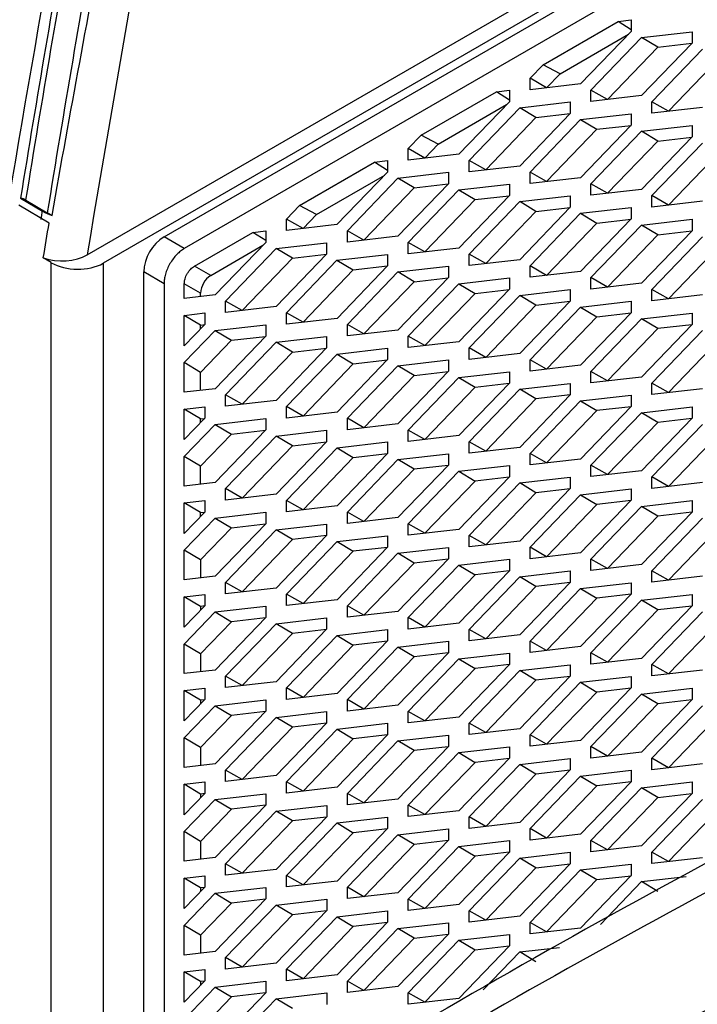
# Model space of a CAD drawing. Header units: millimetres. Extents: x 82 to 1002, y -172 to 1064.
# Tile 64 of 159: x 858 to 870, y 162 to 179. Entities that reach past the tile are written whole.
import ezdxf

# ---------------------------------------------------------------- set-up
doc = ezdxf.new("R2010")
doc.units = ezdxf.units.MM

msp = doc.modelspace()

# ---------------------------------------------------------------- linework, layer by layer
at = {"color": 7, "linetype": 'Continuous', "lineweight": 25}
for p, q in [((859.17, 174.639), (878.878, 186.017)), ((878.846, 185.692), (859.447, 174.494)), ((860.508, 174.954), (878.555, 185.372)), ((878.909, 185.168), (860.861, 174.75)), ((867.109, 177.948), (868.417, 178.703)), ((868.417, 178.703), (868.644, 178.729)), ((868.644, 178.559), (868.417, 178.703)), ((868.644, 178.729), (868.644, 178.53)), ((867.405, 177.793), (868.594, 178.479)), ((868.644, 178.53), (867.763, 177.615)), ((868.824, 178.424), (869.704, 178.525)), ((869.704, 178.525), (869.704, 178.326)), ((867.943, 177.508), (868.824, 178.424)), ((869.107, 178.254), (868.824, 178.424)), ((869.704, 178.326), (868.824, 177.411)), ((869.107, 178.254), (869.701, 178.323)), ((868.231, 177.344), (869.107, 178.254)), ((869.004, 177.304), (869.884, 178.219)), ((869.292, 177.14), (870.167, 178.05)), ((866.883, 177.713), (867.109, 177.948)), ((867.405, 177.793), (867.109, 177.948)), ((867.17, 177.548), (867.405, 177.793)), ((866.883, 177.514), (866.883, 177.713)), ((867.17, 177.548), (866.883, 177.713)), ((867.763, 177.615), (866.883, 177.514)), ((864.988, 176.723), (866.296, 177.479)), ((866.296, 177.479), (866.522, 177.505)), ((866.522, 177.335), (866.296, 177.479)), ((866.522, 177.505), (866.522, 177.306)), ((867.17, 177.547), (867.17, 177.548)), ((867.943, 177.31), (867.943, 177.508)), ((868.231, 177.344), (867.943, 177.508)), ((866.522, 177.306), (865.642, 176.391)), ((866.702, 177.199), (867.583, 177.301)), ((867.583, 177.301), (867.583, 177.102)), ((868.824, 177.411), (867.943, 177.31)), ((868.231, 177.343), (868.231, 177.344)), ((869.004, 177.105), (869.004, 177.304)), ((869.292, 177.14), (869.004, 177.304)), ((865.284, 176.568), (866.473, 177.254)), ((865.822, 176.284), (866.702, 177.199)), ((866.985, 177.029), (866.702, 177.199)), ((867.583, 177.102), (866.702, 176.186)), ((866.985, 177.029), (867.58, 177.098)), ((869.884, 177.207), (869.004, 177.105)), ((869.292, 177.138), (869.292, 177.14)), ((866.11, 176.12), (866.985, 177.029)), ((866.883, 176.08), (867.763, 176.995)), ((867.763, 176.995), (868.644, 177.096)), ((867.763, 176.995), (868.046, 176.825)), ((868.644, 177.096), (868.644, 176.897)), ((867.17, 175.915), (868.046, 176.825)), ((868.644, 176.897), (867.763, 175.982)), ((867.943, 175.875), (868.824, 176.79)), ((868.046, 176.825), (868.64, 176.894)), ((868.824, 176.79), (869.704, 176.892)), ((869.107, 176.621), (868.824, 176.79)), ((869.704, 176.892), (869.704, 176.693)), ((864.761, 176.488), (864.988, 176.723)), ((865.284, 176.568), (864.988, 176.723)), ((868.231, 175.711), (869.107, 176.621)), ((869.704, 176.693), (868.824, 175.778)), ((869.004, 175.671), (869.884, 176.586)), ((869.107, 176.621), (869.701, 176.69)), ((864.761, 176.289), (864.761, 176.488)), ((865.049, 176.324), (864.761, 176.488)), ((865.049, 176.324), (865.284, 176.568)), ((869.292, 175.507), (870.167, 176.417)), ((862.867, 175.499), (864.174, 176.254)), ((864.174, 176.254), (864.401, 176.28)), ((864.401, 176.11), (864.174, 176.254)), ((864.401, 176.28), (864.401, 176.081)), ((865.642, 176.391), (864.761, 176.289)), ((865.049, 176.322), (865.049, 176.324)), ((865.822, 176.085), (865.822, 176.284)), ((866.11, 176.12), (865.822, 176.284)), ((864.401, 176.081), (863.52, 175.166)), ((864.581, 175.974), (865.462, 176.076)), ((865.462, 176.076), (865.462, 175.877)), ((866.702, 176.186), (865.822, 176.085)), ((866.11, 176.118), (866.11, 176.12)), ((866.883, 175.881), (866.883, 176.08)), ((867.17, 175.915), (866.883, 176.08)), ((863.163, 175.343), (864.351, 176.029)), ((863.701, 175.059), (864.581, 175.974)), ((864.864, 175.805), (864.581, 175.974)), ((867.763, 175.982), (866.883, 175.881)), ((867.17, 175.914), (867.17, 175.915)), ((863.988, 174.895), (864.864, 175.805)), ((865.462, 175.877), (864.581, 174.962)), ((864.761, 174.855), (865.642, 175.77)), ((864.864, 175.805), (865.458, 175.873)), ((865.642, 175.77), (866.522, 175.872)), ((865.642, 175.77), (865.925, 175.601)), ((866.522, 175.872), (866.522, 175.673)), ((867.943, 175.676), (867.943, 175.875)), ((868.231, 175.711), (867.943, 175.875)), ((868.824, 175.778), (867.943, 175.676)), ((858.009, 175.628), (858.391, 175.399)), ((858.104, 175.591), (858.475, 175.369)), ((865.049, 174.691), (865.925, 175.601)), ((866.522, 175.673), (865.642, 174.758)), ((865.822, 174.651), (866.702, 175.566)), ((865.925, 175.601), (866.519, 175.669)), ((866.702, 175.566), (867.583, 175.667)), ((866.985, 175.396), (866.702, 175.566)), ((867.583, 175.667), (867.583, 175.469)), ((868.231, 175.71), (868.231, 175.711)), ((869.004, 175.472), (869.004, 175.671)), ((869.292, 175.507), (869.004, 175.671)), ((869.884, 175.574), (869.004, 175.472)), ((858.506, 175.189), (857.98, 175.504)), ((862.64, 175.263), (862.867, 175.499)), ((863.163, 175.343), (862.867, 175.499)), ((866.11, 174.486), (866.985, 175.396)), ((867.583, 175.469), (866.702, 174.553)), ((866.985, 175.396), (867.58, 175.465)), ((867.763, 175.362), (868.644, 175.463)), ((868.644, 175.463), (868.644, 175.264)), ((869.292, 175.505), (869.292, 175.507)), ((862.64, 175.064), (862.64, 175.263)), ((862.928, 175.099), (862.64, 175.263)), ((862.928, 175.099), (863.163, 175.343)), ((866.883, 174.447), (867.763, 175.362)), ((867.763, 175.362), (868.046, 175.192)), ((868.644, 175.264), (867.763, 174.349)), ((868.046, 175.192), (868.64, 175.261)), ((868.824, 175.157), (869.704, 175.259)), ((869.704, 175.259), (869.704, 175.06)), ((862.053, 175.029), (862.28, 175.055)), ((862.28, 175.055), (862.28, 174.856)), ((863.52, 175.166), (862.64, 175.064)), ((862.928, 175.098), (862.928, 175.099)), ((863.701, 174.86), (863.701, 175.059)), ((863.988, 174.895), (863.701, 175.059)), ((867.17, 174.282), (868.046, 175.192)), ((867.943, 174.242), (868.824, 175.157)), ((869.107, 174.988), (868.824, 175.157)), ((869.704, 175.06), (868.824, 174.145)), ((869.107, 174.988), (869.701, 175.057)), ((860.861, 174.75), (860.508, 174.954)), ((861.038, 174.443), (862.053, 175.029)), ((862.28, 174.886), (862.053, 175.029)), ((864.581, 174.962), (863.701, 174.86)), ((863.988, 174.893), (863.988, 174.895)), ((868.231, 174.078), (869.107, 174.988)), ((869.004, 174.038), (869.884, 174.953)), ((861.321, 174.28), (862.23, 174.805)), ((862.28, 174.856), (861.399, 173.941)), ((861.579, 173.835), (862.46, 174.75)), ((862.46, 174.75), (863.34, 174.851)), ((862.743, 174.58), (862.46, 174.75)), ((863.34, 174.851), (863.34, 174.652)), ((864.761, 174.656), (864.761, 174.855)), ((865.049, 174.691), (864.761, 174.855)), ((865.642, 174.758), (864.761, 174.656)), ((869.292, 173.874), (870.167, 174.784)), ((858.544, 174.503), (858.406, 174.585)), ((861.867, 173.67), (862.743, 174.58)), ((863.34, 174.652), (862.46, 173.737)), ((862.64, 173.63), (863.52, 174.545)), ((862.743, 174.58), (863.337, 174.649)), ((863.52, 174.545), (864.401, 174.647)), ((863.52, 174.545), (863.803, 174.376)), ((864.401, 174.647), (864.401, 174.448)), ((865.049, 174.689), (865.049, 174.691)), ((865.822, 174.452), (865.822, 174.651)), ((866.11, 174.486), (865.822, 174.651)), ((866.702, 174.553), (865.822, 174.452)), ((861.321, 174.28), (861.038, 174.443)), ((862.928, 173.466), (863.803, 174.376)), ((864.401, 174.448), (863.521, 173.533)), ((863.803, 174.376), (864.398, 174.445)), ((864.581, 174.341), (865.462, 174.443)), ((865.462, 174.443), (865.462, 174.244)), ((866.11, 174.485), (866.11, 174.486)), ((866.883, 174.248), (866.883, 174.447)), ((867.17, 174.282), (866.883, 174.447)), ((860.154, 158.298), (860.154, 174.341)), ((860.508, 174.137), (860.154, 174.341)), ((863.701, 173.426), (864.581, 174.341)), ((864.864, 174.172), (864.581, 174.341)), ((865.462, 174.244), (864.581, 173.329)), ((864.864, 174.172), (865.458, 174.24)), ((865.642, 174.137), (866.522, 174.239)), ((866.522, 174.239), (866.522, 174.04)), ((867.763, 174.349), (866.883, 174.248)), ((867.17, 174.281), (867.17, 174.282)), ((867.943, 174.043), (867.943, 174.242)), ((868.231, 174.078), (867.943, 174.242)), ((860.508, 174.137), (860.508, 158.517)), ((860.861, 173.879), (860.861, 174.137)), ((861.144, 173.974), (860.861, 174.137)), ((863.988, 173.262), (864.864, 174.172)), ((864.761, 173.222), (865.642, 174.137)), ((865.642, 174.137), (865.925, 173.968)), ((866.522, 174.04), (865.642, 173.125)), ((865.925, 173.968), (866.519, 174.036)), ((866.702, 173.933), (867.583, 174.034)), ((867.583, 174.034), (867.583, 173.835)), ((868.824, 174.145), (867.943, 174.043)), ((868.231, 174.077), (868.231, 174.078)), ((869.004, 173.839), (869.004, 174.038)), ((869.292, 173.874), (869.004, 174.038)), ((861.399, 173.941), (860.861, 173.879)), ((861.144, 173.912), (861.144, 173.974)), ((865.049, 173.058), (865.925, 173.968)), ((865.822, 173.018), (866.702, 173.933)), ((866.985, 173.763), (866.702, 173.933)), ((869.885, 173.941), (869.004, 173.839)), ((861.579, 173.636), (861.579, 173.835)), ((861.867, 173.67), (861.579, 173.835)), ((862.46, 173.737), (861.579, 173.636)), ((866.11, 172.853), (866.985, 173.763)), ((867.583, 173.835), (866.703, 172.92)), ((866.883, 172.813), (867.763, 173.729)), ((866.985, 173.763), (867.58, 173.832)), ((867.763, 173.729), (868.644, 173.83)), ((867.763, 173.729), (868.046, 173.559)), ((868.644, 173.83), (868.644, 173.631)), ((860.861, 173.585), (861.219, 173.627)), ((860.861, 173.056), (860.861, 173.585)), ((861.144, 173.416), (860.861, 173.585)), ((861.219, 173.627), (861.219, 173.428)), ((862.64, 173.431), (862.64, 173.63)), ((862.928, 173.466), (862.64, 173.63)), ((863.521, 173.533), (862.64, 173.431)), ((867.17, 172.649), (868.046, 173.559)), ((868.644, 173.631), (867.763, 172.716)), ((867.943, 172.609), (868.824, 173.524)), ((868.046, 173.559), (868.64, 173.628)), ((868.824, 173.524), (869.704, 173.626)), ((869.107, 173.355), (868.824, 173.524)), ((869.704, 173.626), (869.704, 173.427)), ((861.219, 173.428), (860.861, 173.056)), ((861.144, 173.416), (861.216, 173.424)), ((861.144, 173.35), (861.144, 173.416)), ((861.399, 173.321), (862.28, 173.422)), ((862.28, 173.422), (862.28, 173.223)), ((863.701, 173.227), (863.701, 173.426)), ((863.988, 173.262), (863.701, 173.426)), ((864.581, 173.329), (863.701, 173.227)), ((869.107, 173.355), (868.231, 172.445)), ((869.704, 173.427), (868.824, 172.512)), ((869.701, 173.423), (869.107, 173.355)), ((860.861, 172.762), (861.399, 173.321)), ((861.399, 173.321), (861.682, 173.151)), ((862.28, 173.223), (861.399, 172.308)), ((861.682, 173.151), (862.276, 173.22)), ((862.46, 173.117), (863.34, 173.218)), ((863.34, 173.218), (863.34, 173.019)), ((863.988, 173.26), (863.988, 173.262)), ((864.761, 173.023), (864.761, 173.222)), ((865.049, 173.058), (864.761, 173.222)), ((869.004, 172.405), (869.885, 173.32)), ((861.144, 172.592), (861.682, 173.151)), ((861.579, 172.201), (862.46, 173.117)), ((862.743, 172.947), (862.46, 173.117)), ((863.34, 173.019), (862.46, 172.104)), ((862.743, 172.947), (863.337, 173.016)), ((863.521, 172.912), (864.401, 173.014)), ((864.401, 173.014), (864.401, 172.815)), ((865.642, 173.125), (864.761, 173.023)), ((865.049, 173.056), (865.049, 173.058)), ((865.822, 172.819), (865.822, 173.018)), ((866.11, 172.853), (865.822, 173.018)), ((870.167, 173.151), (869.292, 172.241)), ((861.867, 172.037), (862.743, 172.947)), ((862.64, 171.997), (863.521, 172.912)), ((863.521, 172.912), (863.803, 172.743)), ((864.401, 172.815), (863.521, 171.9)), ((863.803, 172.743), (864.398, 172.811)), ((866.703, 172.92), (865.822, 172.819)), ((866.11, 172.852), (866.11, 172.853)), ((866.883, 172.614), (866.883, 172.813)), ((867.17, 172.649), (866.883, 172.813)), ((860.861, 172.246), (860.861, 172.762)), ((861.144, 172.592), (860.861, 172.762)), ((862.928, 171.833), (863.803, 172.743)), ((863.701, 171.793), (864.581, 172.708)), ((864.581, 172.708), (865.462, 172.81)), ((864.864, 172.539), (864.581, 172.708)), ((865.462, 172.81), (865.462, 172.611)), ((867.763, 172.716), (866.883, 172.614)), ((867.17, 172.649), (867.17, 172.648)), ((861.144, 172.279), (861.144, 172.592)), ((863.988, 171.629), (864.864, 172.539)), ((865.462, 172.611), (864.581, 171.696)), ((864.761, 171.589), (865.642, 172.504)), ((864.864, 172.539), (865.458, 172.607)), ((865.642, 172.504), (866.522, 172.605)), ((865.642, 172.504), (865.925, 172.334)), ((866.522, 172.605), (866.522, 172.407)), ((867.943, 172.41), (867.943, 172.609)), ((868.231, 172.445), (867.943, 172.609)), ((868.824, 172.512), (867.943, 172.41)), ((861.399, 172.308), (860.861, 172.246)), ((865.049, 171.424), (865.925, 172.334)), ((866.522, 172.407), (865.642, 171.491)), ((865.822, 171.385), (866.703, 172.3)), ((865.925, 172.334), (866.519, 172.403)), ((866.703, 172.3), (867.583, 172.401)), ((866.985, 172.13), (866.703, 172.3)), ((867.583, 172.401), (867.583, 172.202)), ((869.004, 172.206), (869.004, 172.405)), ((869.292, 172.241), (869.004, 172.405)), ((869.885, 172.308), (869.004, 172.206)), ((861.579, 172.003), (861.579, 172.201)), ((861.867, 172.037), (861.579, 172.201)), ((866.985, 172.13), (866.11, 171.22)), ((867.583, 172.202), (866.703, 171.287)), ((867.58, 172.199), (866.985, 172.13)), ((867.763, 172.095), (868.644, 172.197)), ((868.644, 172.197), (868.644, 171.998)), ((869.292, 172.241), (869.292, 172.239)), ((860.861, 171.952), (861.219, 171.994)), ((861.219, 171.994), (861.219, 171.795)), ((862.46, 172.104), (861.579, 172.003)), ((861.867, 172.036), (861.867, 172.037)), ((862.64, 171.798), (862.64, 171.997)), ((862.928, 171.833), (862.64, 171.997)), ((866.883, 171.18), (867.763, 172.095)), ((867.763, 172.095), (868.046, 171.926)), ((868.644, 171.998), (867.763, 171.083)), ((868.64, 171.995), (868.046, 171.926)), ((868.824, 171.891), (869.704, 171.993)), ((869.704, 171.993), (869.704, 171.794)), ((860.861, 171.423), (860.861, 171.952)), ((861.144, 171.783), (860.861, 171.952)), ((861.219, 171.795), (860.861, 171.423)), ((861.144, 171.783), (861.216, 171.791)), ((861.144, 171.717), (861.144, 171.783)), ((861.399, 171.688), (862.28, 171.789)), ((862.28, 171.789), (862.28, 171.59)), ((863.521, 171.9), (862.64, 171.798)), ((862.928, 171.831), (862.928, 171.833)), ((863.701, 171.594), (863.701, 171.793)), ((863.988, 171.629), (863.701, 171.793)), ((868.046, 171.926), (867.17, 171.016)), ((867.943, 170.976), (868.824, 171.891)), ((869.107, 171.722), (868.824, 171.891)), ((869.704, 171.794), (868.824, 170.879)), ((869.701, 171.79), (869.107, 171.722)), ((860.861, 171.129), (861.399, 171.688)), ((861.399, 171.688), (861.682, 171.518)), ((864.581, 171.696), (863.701, 171.594)), ((869.107, 171.722), (868.231, 170.812)), ((869.004, 170.772), (869.885, 171.687)), ((861.144, 170.959), (861.682, 171.518)), ((862.28, 171.59), (861.399, 170.675)), ((861.579, 170.568), (862.46, 171.483)), ((861.682, 171.518), (862.276, 171.587)), ((862.46, 171.483), (863.34, 171.585)), ((862.743, 171.314), (862.46, 171.483)), ((863.34, 171.585), (863.34, 171.386)), ((864.761, 171.39), (864.761, 171.589)), ((865.049, 171.424), (864.761, 171.589)), ((865.642, 171.491), (864.761, 171.39)), ((870.167, 171.518), (869.292, 170.608)), ((861.867, 170.404), (862.743, 171.314)), ((863.34, 171.386), (862.46, 170.471)), ((862.64, 170.364), (863.521, 171.279)), ((862.743, 171.314), (863.337, 171.383)), ((863.521, 171.279), (864.401, 171.381)), ((863.521, 171.279), (863.803, 171.11)), ((864.401, 171.381), (864.401, 171.182)), ((865.049, 171.424), (865.049, 171.423)), ((865.822, 171.186), (865.822, 171.385)), ((866.11, 171.22), (865.822, 171.385)), ((866.703, 171.287), (865.822, 171.186)), ((860.861, 170.613), (860.861, 171.129)), ((861.144, 170.959), (860.861, 171.129)), ((862.928, 170.2), (863.803, 171.11)), ((864.401, 171.182), (863.521, 170.267)), ((863.803, 171.11), (864.398, 171.178)), ((864.581, 171.075), (865.462, 171.177)), ((865.462, 171.177), (865.462, 170.978)), ((866.11, 171.22), (866.11, 171.219)), ((866.883, 170.981), (866.883, 171.18)), ((867.17, 171.016), (866.883, 171.18)), ((861.144, 170.646), (861.144, 170.959)), ((863.701, 170.16), (864.581, 171.075)), ((864.864, 170.906), (864.581, 171.075)), ((865.462, 170.978), (864.581, 170.063)), ((865.458, 170.974), (864.864, 170.906)), ((865.642, 170.871), (866.522, 170.972)), ((866.522, 170.972), (866.522, 170.773)), ((867.763, 171.083), (866.883, 170.981)), ((867.17, 171.016), (867.17, 171.015)), ((867.943, 170.777), (867.943, 170.976)), ((868.231, 170.812), (867.943, 170.976)), ((864.864, 170.906), (863.988, 169.996)), ((864.761, 169.956), (865.642, 170.871)), ((865.642, 170.871), (865.925, 170.701)), ((866.522, 170.773), (865.642, 169.858)), ((866.519, 170.77), (865.925, 170.701)), ((866.703, 170.667), (867.583, 170.768)), ((867.583, 170.768), (867.583, 170.569)), ((868.824, 170.879), (867.943, 170.777)), ((868.231, 170.812), (868.231, 170.81)), ((869.004, 170.573), (869.004, 170.772)), ((869.292, 170.608), (869.004, 170.772)), ((861.399, 170.675), (860.861, 170.613)), ((865.925, 170.701), (865.049, 169.791)), ((865.822, 169.752), (866.703, 170.667)), ((866.985, 170.497), (866.703, 170.667)), ((869.885, 170.675), (869.004, 170.573)), ((861.579, 170.369), (861.579, 170.568)), ((861.867, 170.404), (861.579, 170.568)), ((862.46, 170.471), (861.579, 170.369)), ((866.985, 170.497), (866.11, 169.587)), ((867.583, 170.569), (866.703, 169.654)), ((866.883, 169.547), (867.763, 170.462)), ((867.58, 170.566), (866.985, 170.497)), ((867.763, 170.462), (868.644, 170.564)), ((867.763, 170.462), (868.046, 170.293)), ((868.644, 170.564), (868.644, 170.365)), ((860.861, 170.319), (861.219, 170.36)), ((860.861, 169.79), (860.861, 170.319)), ((861.144, 170.15), (860.861, 170.319)), ((861.219, 170.36), (861.219, 170.161)), ((861.867, 170.403), (861.867, 170.404)), ((862.64, 170.165), (862.64, 170.364)), ((862.928, 170.2), (862.64, 170.364)), ((863.521, 170.267), (862.64, 170.165)), ((868.046, 170.293), (867.17, 169.383)), ((868.644, 170.365), (867.763, 169.45)), ((867.943, 169.343), (868.824, 170.258)), ((868.64, 170.362), (868.046, 170.293)), ((868.824, 170.258), (869.704, 170.36)), ((869.107, 170.089), (868.824, 170.258)), ((869.704, 170.36), (869.704, 170.161)), ((861.219, 170.161), (860.861, 169.79)), ((861.144, 170.15), (861.216, 170.158)), ((861.144, 170.084), (861.144, 170.15)), ((861.399, 170.055), (862.28, 170.156)), ((862.28, 170.156), (862.28, 169.957)), ((862.928, 170.2), (862.928, 170.198)), ((863.701, 169.961), (863.701, 170.16)), ((863.988, 169.996), (863.701, 170.16)), ((869.107, 170.089), (868.231, 169.179)), ((869.704, 170.161), (868.824, 169.246)), ((869.701, 170.157), (869.107, 170.089)), ((860.861, 169.496), (861.399, 170.055)), ((861.399, 170.055), (861.682, 169.885)), ((862.28, 169.957), (861.399, 169.042)), ((861.682, 169.885), (862.276, 169.954)), ((862.46, 169.85), (863.34, 169.952)), ((863.34, 169.952), (863.34, 169.753)), ((864.581, 170.063), (863.701, 169.961)), ((863.988, 169.996), (863.988, 169.994)), ((864.761, 169.757), (864.761, 169.956)), ((865.049, 169.791), (864.761, 169.956)), ((869.004, 169.139), (869.885, 170.054)), ((861.144, 169.326), (861.682, 169.885)), ((861.579, 168.935), (862.46, 169.85)), ((862.743, 169.681), (862.46, 169.85)), ((863.34, 169.753), (862.46, 168.838)), ((863.337, 169.75), (862.743, 169.681)), ((863.521, 169.646), (864.401, 169.748)), ((864.401, 169.748), (864.401, 169.549)), ((865.642, 169.858), (864.761, 169.757)), ((865.049, 169.791), (865.049, 169.79)), ((865.822, 169.553), (865.822, 169.752)), ((866.11, 169.587), (865.822, 169.752)), ((870.167, 169.885), (869.292, 168.975)), ((862.743, 169.681), (861.867, 168.771)), ((862.64, 168.731), (863.521, 169.646)), ((863.521, 169.646), (863.803, 169.477)), ((866.703, 169.654), (865.822, 169.553)), ((866.11, 169.587), (866.11, 169.586)), ((860.861, 168.98), (860.861, 169.496)), ((861.144, 169.326), (860.861, 169.496)), ((863.803, 169.477), (862.928, 168.567)), ((864.401, 169.549), (863.521, 168.634)), ((863.701, 168.527), (864.581, 169.442)), ((864.398, 169.545), (863.803, 169.477)), ((864.581, 169.442), (865.462, 169.544)), ((864.864, 169.273), (864.581, 169.442)), ((865.462, 169.544), (865.462, 169.345)), ((866.883, 169.348), (866.883, 169.547)), ((867.17, 169.383), (866.883, 169.547)), ((867.763, 169.45), (866.883, 169.348)), ((861.144, 169.326), (861.144, 169.013)), ((864.864, 169.273), (863.988, 168.363)), ((865.462, 169.345), (864.581, 168.43)), ((864.761, 168.323), (865.642, 169.238)), ((865.458, 169.341), (864.864, 169.273)), ((865.642, 169.238), (866.522, 169.339)), ((865.642, 169.238), (865.925, 169.068)), ((866.522, 169.339), (866.522, 169.14)), ((867.943, 169.144), (867.943, 169.343)), ((868.231, 169.179), (867.943, 169.343)), ((868.824, 169.246), (867.943, 169.144)), ((861.399, 169.042), (860.861, 168.98)), ((865.925, 169.068), (865.049, 168.158)), ((866.522, 169.14), (865.642, 168.225)), ((866.519, 169.137), (865.925, 169.068)), ((866.703, 169.034), (867.583, 169.135)), ((867.583, 169.135), (867.583, 168.936)), ((868.231, 169.179), (868.231, 169.177)), ((869.004, 168.94), (869.004, 169.139)), ((869.292, 168.975), (869.004, 169.139)), ((869.885, 169.042), (869.004, 168.94)), ((861.579, 168.736), (861.579, 168.935)), ((861.867, 168.771), (861.579, 168.935)), ((865.822, 168.118), (866.703, 169.034)), ((866.985, 168.864), (866.703, 169.034)), ((867.583, 168.936), (866.703, 168.021)), ((867.58, 168.933), (866.985, 168.864)), ((867.763, 168.829), (868.644, 168.931)), ((868.644, 168.931), (868.644, 168.732)), ((869.292, 168.975), (869.292, 168.973)), ((860.861, 168.686), (861.219, 168.727)), ((861.219, 168.727), (861.219, 168.528)), ((862.46, 168.838), (861.579, 168.736)), ((861.867, 168.771), (861.867, 168.77)), ((862.64, 168.532), (862.64, 168.731)), ((862.928, 168.567), (862.64, 168.731)), ((866.985, 168.864), (866.11, 167.954)), ((866.883, 167.914), (867.763, 168.829)), ((867.763, 168.829), (868.046, 168.66)), ((868.644, 168.732), (867.763, 167.817)), ((868.64, 168.728), (868.046, 168.66)), ((868.824, 168.625), (869.704, 168.727)), ((869.704, 168.727), (869.704, 168.528)), ((860.861, 168.157), (860.861, 168.686)), ((861.144, 168.517), (860.861, 168.686)), ((861.219, 168.528), (860.861, 168.157)), ((863.521, 168.634), (862.64, 168.532)), ((862.928, 168.567), (862.928, 168.565)), ((863.701, 168.328), (863.701, 168.527)), ((863.988, 168.363), (863.701, 168.527)), ((868.046, 168.66), (867.17, 167.75)), ((867.943, 167.71), (868.824, 168.625)), ((869.107, 168.456), (868.824, 168.625)), ((869.704, 168.528), (868.824, 167.613)), ((860.861, 167.863), (861.399, 168.422)), ((861.216, 168.525), (861.144, 168.517)), ((861.144, 168.517), (861.144, 168.451)), ((861.399, 168.422), (862.28, 168.523)), ((861.399, 168.422), (861.682, 168.252)), ((862.28, 168.523), (862.28, 168.324)), ((864.581, 168.43), (863.701, 168.328)), ((863.988, 168.363), (863.988, 168.361)), ((869.107, 168.456), (868.231, 167.546)), ((869.004, 167.506), (869.885, 168.421)), ((869.701, 168.524), (869.107, 168.456)), ((861.682, 168.252), (861.144, 167.693)), ((862.28, 168.324), (861.399, 167.409)), ((861.579, 167.302), (862.46, 168.217)), ((862.276, 168.321), (861.682, 168.252)), ((862.46, 168.217), (863.34, 168.319)), ((862.743, 168.048), (862.46, 168.217)), ((863.34, 168.319), (863.34, 168.12)), ((864.761, 168.124), (864.761, 168.323)), ((865.049, 168.158), (864.761, 168.323)), ((865.642, 168.225), (864.761, 168.124)), ((870.167, 168.251), (869.292, 167.342)), ((862.743, 168.048), (861.867, 167.138)), ((863.34, 168.12), (862.46, 167.205)), ((862.64, 167.098), (863.521, 168.013)), ((863.337, 168.116), (862.743, 168.048)), ((863.521, 168.013), (864.401, 168.115)), ((863.521, 168.013), (863.803, 167.844)), ((864.401, 168.115), (864.401, 167.916)), ((865.049, 168.158), (865.049, 168.157)), ((865.822, 167.92), (865.822, 168.118)), ((866.11, 167.954), (865.822, 168.118)), ((866.703, 168.021), (865.822, 167.92)), ((860.861, 167.347), (860.861, 167.863)), ((861.144, 167.693), (860.861, 167.863)), ((863.803, 167.844), (862.928, 166.934)), ((864.401, 167.916), (863.521, 167.001)), ((864.398, 167.912), (863.803, 167.844)), ((864.581, 167.809), (865.462, 167.911)), ((865.462, 167.911), (865.462, 167.712)), ((866.11, 167.954), (866.11, 167.953)), ((866.883, 167.715), (866.883, 167.914)), ((867.17, 167.75), (866.883, 167.914)), ((861.144, 167.693), (861.144, 167.38)), ((863.701, 166.894), (864.581, 167.809)), ((864.864, 167.639), (864.581, 167.809)), ((865.462, 167.712), (864.581, 166.796)), ((865.458, 167.708), (864.864, 167.639)), ((865.642, 167.605), (866.522, 167.706)), ((866.522, 167.706), (866.522, 167.507)), ((867.763, 167.817), (866.883, 167.715)), ((867.17, 167.75), (867.17, 167.748)), ((867.943, 167.511), (867.943, 167.71)), ((868.231, 167.546), (867.943, 167.71)), ((864.864, 167.639), (863.988, 166.73)), ((864.761, 166.69), (865.642, 167.605)), ((865.642, 167.605), (865.925, 167.435)), ((866.522, 167.507), (865.642, 166.592)), ((866.519, 167.504), (865.925, 167.435)), ((866.703, 167.4), (867.583, 167.502)), ((867.583, 167.502), (867.583, 167.303)), ((868.824, 167.613), (867.943, 167.511)), ((868.231, 167.546), (868.231, 167.544)), ((869.004, 167.307), (869.004, 167.506)), ((869.292, 167.342), (869.004, 167.506)), ((861.399, 167.409), (860.861, 167.347)), ((865.925, 167.435), (865.049, 166.525)), ((865.822, 166.485), (866.703, 167.4)), ((866.985, 167.231), (866.703, 167.4)), ((869.885, 167.408), (869.004, 167.307)), ((869.292, 167.342), (869.292, 167.34)), ((861.579, 167.103), (861.579, 167.302)), ((861.867, 167.138), (861.579, 167.302)), ((862.46, 167.205), (861.579, 167.103)), ((866.985, 167.231), (866.11, 166.321)), ((867.583, 167.303), (866.703, 166.388)), ((866.883, 166.281), (867.763, 167.196)), ((867.58, 167.3), (866.985, 167.231)), ((867.763, 167.196), (868.644, 167.298)), ((867.763, 167.196), (868.046, 167.027)), ((868.644, 167.298), (868.644, 167.099)), ((860.861, 167.053), (861.219, 167.094)), ((860.861, 166.524), (860.861, 167.053)), ((861.144, 166.884), (860.861, 167.053)), ((861.219, 167.094), (861.219, 166.895)), ((861.867, 167.138), (861.867, 167.137)), ((862.64, 166.899), (862.64, 167.098)), ((862.928, 166.934), (862.64, 167.098)), ((863.521, 167.001), (862.64, 166.899)), ((868.046, 167.027), (867.17, 166.117)), ((868.644, 167.099), (867.763, 166.184)), ((867.943, 166.077), (868.824, 166.992)), ((868.64, 167.095), (868.046, 167.027)), ((868.824, 166.992), (869.704, 167.094)), ((869.107, 166.823), (868.824, 166.992)), ((869.704, 167.094), (869.704, 166.895)), ((861.219, 166.895), (860.861, 166.524)), ((861.216, 166.892), (861.144, 166.884)), ((861.144, 166.884), (861.144, 166.818)), ((861.399, 166.788), (862.28, 166.89)), ((862.28, 166.89), (862.28, 166.691)), ((862.928, 166.934), (862.928, 166.932)), ((863.701, 166.695), (863.701, 166.894)), ((863.988, 166.73), (863.701, 166.894)), ((869.107, 166.823), (868.231, 165.913)), ((869.704, 166.895), (868.824, 165.98)), ((869.701, 166.891), (869.107, 166.823)), ((860.861, 166.23), (861.399, 166.788)), ((861.399, 166.788), (861.682, 166.619)), ((862.28, 166.691), (861.399, 165.776)), ((862.276, 166.688), (861.682, 166.619)), ((862.46, 166.584), (863.34, 166.686)), ((863.34, 166.686), (863.34, 166.487)), ((864.581, 166.796), (863.701, 166.695)), ((863.988, 166.73), (863.988, 166.728)), ((864.761, 166.491), (864.761, 166.69)), ((865.049, 166.525), (864.761, 166.69)), ((869.004, 165.873), (869.885, 166.788)), ((861.682, 166.619), (861.144, 166.06)), ((861.579, 165.669), (862.46, 166.584)), ((862.743, 166.415), (862.46, 166.584)), ((863.34, 166.487), (862.46, 165.572)), ((863.337, 166.483), (862.743, 166.415)), ((863.521, 166.38), (864.401, 166.482)), ((864.401, 166.482), (864.401, 166.283)), ((865.642, 166.592), (864.761, 166.491)), ((865.049, 166.525), (865.049, 166.524)), ((865.822, 166.286), (865.822, 166.485)), ((866.11, 166.321), (865.822, 166.485)), ((870.167, 166.618), (869.292, 165.708)), ((862.743, 166.415), (861.867, 165.505)), ((862.64, 165.465), (863.521, 166.38)), ((863.521, 166.38), (863.803, 166.211)), ((866.703, 166.388), (865.822, 166.286)), ((866.11, 166.321), (866.11, 166.32)), ((860.861, 165.714), (860.861, 166.23)), ((861.144, 166.06), (860.861, 166.23)), ((863.803, 166.211), (862.928, 165.301)), ((864.401, 166.283), (863.521, 165.368)), ((863.701, 165.261), (864.581, 166.176)), ((864.398, 166.279), (863.803, 166.211)), ((864.581, 166.176), (865.462, 166.277)), ((864.864, 166.006), (864.581, 166.176)), ((865.462, 166.277), (865.462, 166.079)), ((866.883, 166.082), (866.883, 166.281)), ((867.17, 166.117), (866.883, 166.281)), ((867.763, 166.184), (866.883, 166.082)), ((861.144, 166.06), (861.144, 165.747)), ((864.864, 166.006), (863.988, 165.096)), ((865.462, 166.079), (864.581, 165.163)), ((864.761, 165.057), (865.642, 165.972)), ((865.458, 166.075), (864.864, 166.006)), ((865.642, 165.972), (866.522, 166.073)), ((865.642, 165.972), (865.925, 165.802)), ((866.522, 166.073), (866.522, 165.874)), ((867.17, 166.117), (867.17, 166.115)), ((867.943, 165.878), (867.943, 166.077)), ((868.231, 165.913), (867.943, 166.077)), ((868.824, 165.98), (867.943, 165.878)), ((865.925, 165.802), (865.049, 164.892)), ((866.522, 165.874), (865.642, 164.959)), ((866.519, 165.871), (865.925, 165.802)), ((866.703, 165.767), (867.583, 165.869)), ((867.583, 165.869), (867.583, 165.67)), ((868.231, 165.913), (868.231, 165.911)), ((869.004, 165.674), (869.004, 165.873)), ((869.292, 165.708), (869.004, 165.873)), ((861.399, 165.776), (860.861, 165.714)), ((861.579, 165.47), (861.579, 165.669)), ((861.867, 165.505), (861.579, 165.669)), ((865.822, 164.852), (866.703, 165.767)), ((866.985, 165.598), (866.703, 165.767)), ((867.583, 165.67), (866.703, 164.755)), ((867.58, 165.667), (866.985, 165.598)), ((867.763, 165.563), (868.644, 165.665)), ((868.644, 165.665), (868.644, 165.466)), ((869.885, 165.775), (869.004, 165.674)), ((869.292, 165.708), (869.292, 165.707)), ((860.861, 165.42), (861.219, 165.461)), ((861.219, 165.461), (861.219, 165.262)), ((862.46, 165.572), (861.579, 165.47)), ((861.867, 165.505), (861.867, 165.503)), ((862.64, 165.266), (862.64, 165.465)), ((862.928, 165.301), (862.64, 165.465)), ((866.985, 165.598), (866.11, 164.688)), ((866.883, 164.648), (867.763, 165.563)), ((867.763, 165.563), (868.046, 165.394)), ((868.644, 165.466), (867.763, 164.551)), ((868.64, 165.462), (868.046, 165.394)), ((868.824, 165.359), (869.705, 165.461)), ((869.705, 165.461), (869.705, 165.262)), ((860.861, 164.891), (860.861, 165.42)), ((861.144, 165.251), (860.861, 165.42)), ((863.521, 165.368), (862.64, 165.266)), ((862.928, 165.301), (862.928, 165.299)), ((868.046, 165.394), (867.17, 164.484)), ((867.943, 164.444), (868.824, 165.359)), ((869.107, 165.19), (868.824, 165.359)), ((861.219, 165.262), (860.861, 164.891)), ((860.861, 164.596), (861.399, 165.155)), ((861.216, 165.259), (861.144, 165.251)), ((861.144, 165.251), (861.144, 165.185)), ((861.399, 165.155), (862.28, 165.257)), ((861.399, 165.155), (861.682, 164.986)), ((862.28, 165.257), (862.28, 165.058)), ((863.701, 165.062), (863.701, 165.261)), ((863.988, 165.096), (863.701, 165.261)), ((864.581, 165.163), (863.701, 165.062)), ((868.231, 164.28), (869.107, 165.19)), ((869.705, 165.262), (868.824, 164.347)), ((869.004, 164.24), (869.885, 165.155)), ((869.107, 165.19), (869.701, 165.258)), ((861.682, 164.986), (861.144, 164.427)), ((862.28, 165.058), (861.399, 164.143)), ((861.579, 164.036), (862.46, 164.951)), ((862.276, 165.055), (861.682, 164.986)), ((862.46, 164.951), (863.341, 165.053)), ((862.743, 164.782), (862.46, 164.951)), ((863.341, 165.053), (863.341, 164.854)), ((863.988, 165.096), (863.988, 165.095)), ((864.761, 164.858), (864.761, 165.057)), ((865.049, 164.892), (864.761, 165.057)), ((865.642, 164.959), (864.761, 164.858)), ((869.292, 164.075), (870.167, 164.985)), ((862.743, 164.782), (861.867, 163.872)), ((863.341, 164.854), (862.46, 163.939)), ((863.337, 164.85), (862.743, 164.782)), ((863.521, 164.747), (864.401, 164.849)), ((864.401, 164.849), (864.401, 164.65)), ((865.822, 164.653), (865.822, 164.852)), ((866.11, 164.688), (865.822, 164.852)), ((866.703, 164.755), (865.822, 164.653)), ((860.861, 164.081), (860.861, 164.596)), ((861.144, 164.427), (860.861, 164.596)), ((862.64, 163.832), (863.521, 164.747)), ((863.521, 164.747), (863.803, 164.578)), ((864.401, 164.65), (863.521, 163.735)), ((864.398, 164.646), (863.803, 164.578)), ((864.581, 164.543), (865.462, 164.644)), ((865.462, 164.644), (865.462, 164.445)), ((866.883, 164.449), (866.883, 164.648)), ((867.17, 164.484), (866.883, 164.648)), ((861.144, 164.427), (861.144, 164.114)), ((863.803, 164.578), (862.928, 163.668)), ((863.701, 163.628), (864.581, 164.543)), ((864.864, 164.373), (864.581, 164.543)), ((865.462, 164.445), (864.581, 163.53)), ((865.458, 164.442), (864.864, 164.373)), ((865.642, 164.339), (866.523, 164.44)), ((866.523, 164.44), (866.523, 164.241)), ((867.763, 164.551), (866.883, 164.449)), ((867.943, 164.245), (867.943, 164.444)), ((868.231, 164.28), (867.943, 164.444)), ((864.864, 164.373), (863.989, 163.463)), ((864.761, 163.423), (865.642, 164.339)), ((865.642, 164.339), (865.925, 164.169)), ((866.523, 164.241), (865.642, 163.326)), ((868.824, 164.347), (867.943, 164.245)), ((869.004, 164.041), (869.004, 164.24)), ((869.292, 164.075), (869.004, 164.24)), ((861.399, 164.143), (860.861, 164.081)), ((865.925, 164.169), (865.049, 163.259)), ((865.822, 163.219), (866.703, 164.134)), ((866.519, 164.238), (865.925, 164.169)), ((866.703, 164.134), (867.583, 164.236)), ((866.985, 163.965), (866.703, 164.134)), ((867.583, 164.236), (867.583, 164.037)), ((869.885, 164.142), (869.004, 164.041)), ((861.579, 163.837), (861.579, 164.036)), ((861.867, 163.872), (861.579, 164.036)), ((862.46, 163.939), (861.579, 163.837)), ((866.11, 163.055), (866.985, 163.965)), ((867.583, 164.037), (866.703, 163.122)), ((866.883, 163.015), (867.763, 163.93)), ((866.985, 163.965), (867.58, 164.033)), ((867.763, 163.93), (868.644, 164.032)), ((867.763, 163.93), (868.046, 163.761)), ((868.644, 164.032), (868.644, 163.833)), ((860.861, 163.787), (861.219, 163.828)), ((860.861, 163.258), (860.861, 163.787)), ((861.144, 163.617), (860.861, 163.787)), ((861.219, 163.828), (861.219, 163.629)), ((861.867, 163.872), (861.867, 163.87)), ((862.64, 163.633), (862.64, 163.832)), ((862.928, 163.668), (862.64, 163.832)), ((863.521, 163.735), (862.64, 163.633)), ((867.171, 162.851), (868.046, 163.761)), ((868.644, 163.833), (867.763, 162.918)), ((868.046, 163.761), (868.64, 163.829)), ((868.106, 162.98), (868.824, 163.726)), ((868.824, 163.726), (869.601, 163.816)), ((869.107, 163.556), (868.824, 163.726)), ((861.219, 163.629), (860.861, 163.258)), ((861.216, 163.626), (861.144, 163.617)), ((861.144, 163.617), (861.144, 163.551)), ((861.399, 163.522), (862.28, 163.624)), ((862.28, 163.624), (862.28, 163.425)), ((862.928, 163.668), (862.928, 163.666)), ((863.701, 163.429), (863.701, 163.628)), ((863.989, 163.463), (863.701, 163.628)), ((860.861, 162.963), (861.399, 163.522)), ((861.399, 163.522), (861.682, 163.353)), ((862.28, 163.425), (861.399, 162.51)), ((862.276, 163.421), (861.682, 163.353)), ((862.46, 163.318), (863.341, 163.42)), ((863.341, 163.42), (863.341, 163.221)), ((864.581, 163.53), (863.701, 163.429)), ((863.989, 163.463), (863.989, 163.462)), ((864.761, 163.224), (864.761, 163.423)), ((865.049, 163.259), (864.761, 163.423)), ((861.682, 163.353), (861.144, 162.794)), ((861.579, 162.403), (862.46, 163.318)), ((862.743, 163.149), (862.46, 163.318)), ((863.341, 163.221), (862.46, 162.306)), ((863.337, 163.217), (862.743, 163.149)), ((863.521, 163.114), (864.401, 163.215)), ((864.401, 163.215), (864.401, 163.017)), ((865.642, 163.326), (864.761, 163.224)), ((865.822, 163.02), (865.822, 163.219)), ((866.11, 163.055), (865.822, 163.219)), ((862.743, 163.149), (861.867, 162.239)), ((862.64, 162.199), (863.521, 163.114)), ((863.521, 163.114), (863.803, 162.944)), ((866.703, 163.122), (865.822, 163.02)), ((860.861, 162.448), (860.861, 162.963)), ((861.144, 162.794), (860.861, 162.963)), ((863.803, 162.944), (862.928, 162.034)), ((864.401, 163.017), (863.521, 162.101)), ((863.701, 161.995), (864.581, 162.91)), ((864.398, 163.013), (863.803, 162.944)), ((864.581, 162.91), (865.462, 163.011)), ((864.864, 162.74), (864.581, 162.91)), ((865.462, 163.011), (865.462, 162.812)), ((866.883, 162.816), (866.883, 163.015)), ((867.171, 162.851), (866.883, 163.015)), ((867.763, 162.918), (866.883, 162.816)), ((861.144, 162.794), (861.144, 162.48)), ((863.989, 161.83), (864.864, 162.74)), ((865.462, 162.812), (864.581, 161.897)), ((864.761, 161.79), (865.642, 162.705)), ((864.864, 162.74), (865.458, 162.809)), ((865.642, 162.705), (866.523, 162.807)), ((865.642, 162.705), (865.925, 162.536)), ((866.523, 162.807), (866.523, 162.608)), ((865.049, 161.626), (865.925, 162.536)), ((866.523, 162.608), (865.642, 161.693)), ((865.925, 162.536), (866.519, 162.605)), ((866.703, 162.501), (867.392, 162.581)), ((861.399, 162.51), (860.861, 162.448)), ((861.579, 162.204), (861.579, 162.403)), ((861.867, 162.239), (861.579, 162.403)), ((866.066, 161.84), (866.703, 162.501)), ((866.985, 162.332), (866.703, 162.501)), ((860.861, 162.154), (861.219, 162.195)), ((861.219, 162.195), (861.219, 161.996)), ((862.46, 162.306), (861.579, 162.204)), ((861.867, 162.239), (861.867, 162.237)), ((862.64, 162), (862.64, 162.199)), ((862.928, 162.034), (862.64, 162.199)), ((860.861, 161.624), (860.861, 162.154)), ((861.144, 161.984), (860.861, 162.154)), ((863.521, 162.101), (862.64, 162)), ((862.928, 162.034), (862.928, 162.033)), ((861.219, 161.996), (860.861, 161.624)), ((860.862, 161.33), (861.399, 161.889)), ((861.216, 161.993), (861.144, 161.984)), ((861.144, 161.984), (861.144, 161.918)), ((861.399, 161.889), (862.28, 161.991)), ((861.399, 161.889), (861.682, 161.72)), ((862.28, 161.991), (862.28, 161.792)), ((863.701, 161.796), (863.701, 161.995)), ((863.989, 161.83), (863.701, 161.995)), ((864.581, 161.897), (863.701, 161.796)), ((861.682, 161.72), (861.144, 161.161)), ((862.28, 161.792), (861.399, 160.877)), ((861.579, 160.77), (862.46, 161.685)), ((862.276, 161.788), (861.682, 161.72)), ((862.46, 161.685), (863.341, 161.787)), ((862.743, 161.516), (862.46, 161.685)), ((863.341, 161.787), (863.341, 161.588)), ((863.989, 161.829), (863.989, 161.83)), ((864.761, 161.591), (864.761, 161.79)), ((865.049, 161.626), (864.761, 161.79)), ((865.642, 161.693), (864.761, 161.591)), ((865.049, 161.625), (865.049, 161.626))]:
    msp.add_line(p, q, dxfattribs=at)
at = {"color": 8, "linetype": 'Continuous', "lineweight": 25}
for p, q in [((858.544, 157.283), (858.544, 174.503)), ((859.447, 174.494), (859.447, 157.861))]:
    msp.add_line(p, q, dxfattribs=at)
at = {"color": 7, "linetype": 'Continuous', "lineweight": 25, "flags": 128}
msp.add_lwpolyline([(858.367, 175.253), (858.37, 175.271), (858.373, 175.29), (858.376, 175.308), (858.379, 175.326), (858.382, 175.344), (858.385, 175.363), (858.388, 175.381), (858.391, 175.399)], dxfattribs=at)
at = {"color": 7, "linetype": 'Continuous', "lineweight": 25}
for centre, radius, start, end in [((1202.945, 118.133), 349.892, 168.91587, 170.64877), ((1202.845, 117.885), 348.33, 168.82521, 170.62288), ((860.922, 174.306), 0.768, 122.6059, 177.395), ((861.528, 173.956), 0.384, 122.6059, 177.395)]:
    msp.add_arc(centre, radius, start, end, dxfattribs=at)
for centre, start_param in [((858.718, 174.909), 4.210622), ((858.996, 174.763), 3.936026)]:
    msp.add_ellipse(centre, major_axis=(0.639, -0.01), ratio=0.587275, start_param=start_param, end_param=5.506822, dxfattribs=at)
for points in [[(858.899, 180.838), (858.588, 179.113), (858.292, 177.375), (858.01, 175.627)], [(858.104, 175.591), (858.386, 177.345), (858.684, 179.088), (858.996, 180.818)], [(859.383, 180.674), (859.065, 178.917), (858.762, 177.149), (858.475, 175.369)], [(858.559, 175.327), (858.872, 177.106), (859.201, 178.873), (859.535, 180.635)], [(858.391, 175.399), (858.441, 175.37), (858.497, 175.346), (858.559, 175.327)], [(858.406, 174.585), (858.439, 174.787), (858.473, 174.988), (858.506, 175.189)]]:
    msp.add_open_spline(points, degree=3, dxfattribs=at)
for points, knots in [([(858.104, 175.591), (858.097, 175.595), (858.083, 175.603), (858.06, 175.613), (858.035, 175.621), (858.018, 175.625), (858.01, 175.627)], [0, 0, 0, 0, 0.257965, 0.508537, 0.754799, 1, 1, 1, 1]), ([(858.559, 175.327), (858.545, 175.333), (858.515, 175.346), (858.489, 175.361), (858.475, 175.369)], [0, 0, 0, 0, 0.497362, 1, 1, 1, 1]), ([(860.861, 174.75), (860.85, 174.743), (860.828, 174.729), (860.795, 174.705), (860.763, 174.677), (860.719, 174.634), (860.666, 174.572), (860.61, 174.487), (860.564, 174.395), (860.531, 174.304), (860.511, 174.216), (860.509, 174.164), (860.508, 174.137)], [0, 0, 0, 0, 0.060155, 0.119883, 0.17972, 0.240202, 0.3697, 0.500124, 0.629571, 0.760046, 0.879756, 1, 1, 1, 1]), ([(860.861, 174.137), (860.862, 174.146), (860.862, 174.163), (860.867, 174.191), (860.875, 174.225), (860.889, 174.266), (860.912, 174.311), (860.94, 174.354), (860.971, 174.391), (861.005, 174.422), (861.027, 174.436), (861.038, 174.443)], [0, 0, 0, 0, 0.078945, 0.158572, 0.240103, 0.366992, 0.500035, 0.626644, 0.759972, 0.878318, 1, 1, 1, 1]), ([(877.912, 168.059), (875.655, 166.959), (870.894, 164.638), (864.593, 161.081), (858.821, 157.536), (855.514, 155.257), (853.861, 154.117)], [0, 0, 0, 0, 0.25956, 0.5475, 0.773749, 1, 1, 1, 1]), ([(876.262, 164.713), (876.023, 164.596), (875.544, 164.362), (874.831, 164.008), (874.121, 163.652), (873.414, 163.294), (872.71, 162.934), (872.01, 162.572), (871.313, 162.208), (870.619, 161.842), (869.929, 161.474), (869.242, 161.103), (868.558, 160.731), (867.878, 160.356), (867.201, 159.98), (866.528, 159.601), (865.857, 159.22), (865.413, 158.965), (865.191, 158.837)], [0, 0, 0, 0, 0.0625299, 0.1250479, 0.1875555, 0.2500545, 0.3125467, 0.3750337, 0.4375173, 0.4999992, 0.5624811, 0.6249648, 0.6874519, 0.7499442, 0.8124435, 0.8749514, 0.9374697, 1, 1, 1, 1]), ([(865.549, 158.63), (865.771, 158.758), (866.215, 159.013), (866.885, 159.394), (867.559, 159.773), (868.236, 160.15), (868.916, 160.524), (869.6, 160.897), (870.287, 161.267), (870.977, 161.635), (871.671, 162.001), (872.368, 162.365), (873.068, 162.727), (873.772, 163.087), (874.479, 163.445), (875.19, 163.801), (875.904, 164.154), (876.382, 164.388), (876.621, 164.505)], [0, 0, 0, 0, 0.0625257, 0.12504, 0.1875444, 0.2500408, 0.3125308, 0.3750163, 0.4374989, 0.4999804, 0.5624625, 0.624947, 0.6874355, 0.7499298, 0.8124317, 0.8749429, 0.9374651, 1, 1, 1, 1])]:
    msp.add_open_spline(points, degree=3, knots=knots, dxfattribs=at)
at = {"color": 8, "linetype": 'Continuous', "lineweight": 25}
msp.add_open_spline([(877.828, 167.507), (875.566, 166.403), (870.804, 164.079), (864.504, 160.522), (858.739, 156.983), (855.435, 154.708), (853.782, 153.57)], degree=3, knots=[0, 0, 0, 0, 0.260389, 0.548007, 0.774003, 1, 1, 1, 1], dxfattribs=at)

doc.saveas('drawing.dxf')
